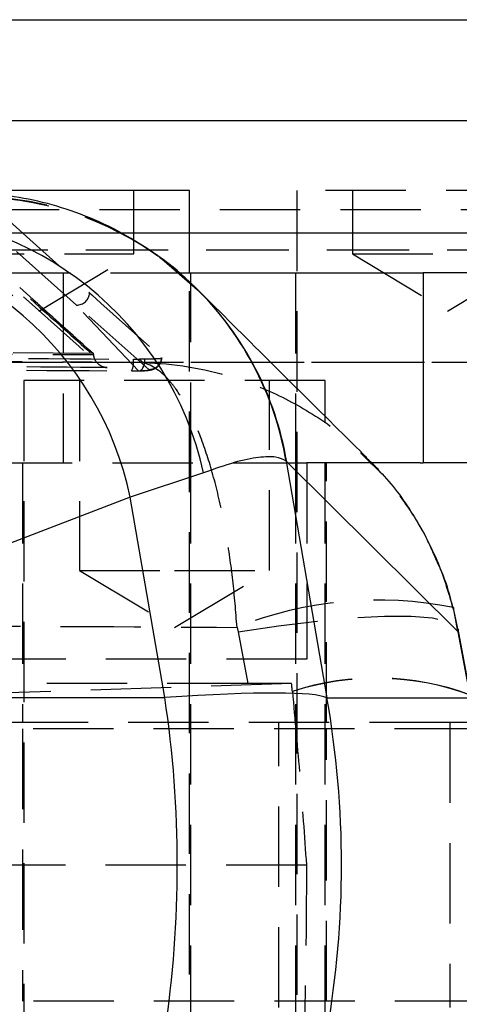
# Model space of a CAD drawing. Extents: x 62 to 368, y 48 to 256.
# Tile 18 of 41: x 95 to 102, y 59 to 74. Entities that reach past the tile are written whole.
import ezdxf

# ---------------------------------------------------------------- set-up
doc = ezdxf.new("R2010")
doc.units = 0
doc.linetypes.add('HIDDEN', pattern=[1.905, 1.27, -0.635])
doc.layers.get('0').update_dxf_attribs({"linetype": 'CONTINUOUS'})

msp = doc.modelspace()

# ---------------------------------------------------------------- linework, layer by layer
at = {"color": 7, "linetype": 'CONTINUOUS'}
for p, q in [((90.2816, 74.3619), (102.844, 74.3619)), ((89.7448, 72.7719), (102.3073, 72.7719)), ((96.2893, 71.6619), (92.6594, 71.6619)), ((97.4219, 71.6619), (96.2893, 71.6619)), ((97.4219, 70.3619), (97.4219, 71.6619)), ((97.2633, 70.3619), (101.1166, 70.3619)), ((101.1166, 70.3619), (101.1166, 67.3619)), ((101.8497, 70.3619), (101.1166, 70.3619)), ((97.4048, 70.2372), (97.4542, 70.191)), ((98.9485, 67.3892), (99.5943, 63.6524)), ((98.9583, 67.3798), (98.9485, 67.3892)), ((101.6671, 64.693), (98.9583, 67.3798)), ((101.07, 67.3619), (100.2967, 67.3619)), ((101.07, 67.3619), (101.1166, 67.3619)), ((101.8497, 67.3619), (101.1166, 67.3619)), ((97.6431, 67.205), (96.4843, 66.8196)), ((96.4843, 66.8196), (91.3803, 64.862)), ((97.0311, 63.6557), (96.4843, 66.8196)), ((101.6349, 64.8465), (101.5923, 65.0753)), ((101.5938, 65.042), (101.6671, 64.693)), ((101.861, 63.6549), (101.6671, 64.693)), ((101.8624, 63.6961), (101.6685, 64.7342)), ((91.4502, 63.6557), (97.0311, 63.6557)), ((99.5943, 63.6524), (101.8614, 63.6524))]:
    msp.add_line(p, q, dxfattribs=at)
at = {"color": 7, "linetype": 'HIDDEN'}
for p, q in [((94.2328, 72.7719), (106.7952, 72.7719)), ((96.5407, 70.6619), (96.5407, 71.6619)), ((102.748, 71.6619), (99.1181, 71.6619)), ((99.1181, 71.6619), (99.1181, 51.6619)), ((99.9994, 71.6619), (99.9994, 70.6619)), ((93.3257, 71.4075), (95.9022, 69.0878)), ((90.2816, 71.3619), (102.844, 71.3619)), ((95.6339, 69.8543), (94.0839, 71.2386)), ((89.502, 70.9979), (97.4219, 70.9979)), ((94.4756, 70.9979), (107.038, 70.9979)), ((90.0669, 70.7259), (102.6293, 70.7259)), ((93.5407, 70.6619), (96.5407, 70.6619)), ((93.5407, 70.6619), (95.0407, 69.7607)), ((93.9107, 70.7259), (102.6293, 70.7259)), ((95.0407, 69.7607), (96.5407, 70.6619)), ((99.9994, 70.6619), (102.9994, 70.6619)), ((99.9994, 70.6619), (101.4994, 69.7607)), ((101.4994, 69.7607), (102.9994, 70.6619)), ((88.5542, 70.3619), (97.2633, 70.3619)), ((95.4234, 70.3619), (95.4234, 67.3619)), ((97.4219, 51.6619), (97.4219, 70.3619)), ((97.4407, 67.3619), (97.4407, 70.3619)), ((99.0994, 70.3619), (99.0994, 67.3619)), ((96.7802, 68.8372), (95.6339, 69.8543)), ((96.6166, 68.8158), (95.6339, 69.8543)), ((95.9022, 69.0878), (89.5463, 69.1412)), ((95.9022, 69.0863), (95.9022, 69.0878)), ((95.9027, 69.072), (95.9022, 69.0863)), ((89.8241, 68.9519), (102.3865, 68.9519)), ((94.1535, 68.9519), (102.3865, 68.9519)), ((96.5351, 69.0003), (96.6338, 69.0004)), ((96.718, 69.0012), (96.6338, 69.0004)), ((96.6338, 69.0004), (96.6833, 68.9475)), ((99.5661, 68.6619), (94.8036, 68.6619)), ((94.8036, 68.6619), (94.8036, 54.6619)), ((95.6848, 68.6619), (95.6848, 65.6619)), ((98.6848, 65.6619), (98.6848, 68.6619)), ((99.5661, 54.6619), (99.5661, 68.6619)), ((86.679, 67.3619), (99.2747, 67.3619)), ((94.7848, 67.3619), (94.7848, 63.2619)), ((97.4407, 54.6619), (97.4407, 67.3619)), ((99.0994, 67.3619), (99.0994, 54.6619)), ((99.2747, 67.3619), (99.2747, 64.2619)), ((100.2967, 67.3619), (99.2747, 67.3619)), ((99.5848, 63.2619), (99.5848, 67.3619)), ((95.6848, 65.6619), (97.1848, 65.6619)), ((95.6848, 65.6619), (97.1848, 64.7607)), ((97.1848, 65.6619), (98.6848, 65.6619)), ((97.1848, 64.7607), (98.6848, 65.6619)), ((101.6562, 64.732), (101.6349, 64.8465)), ((98.1732, 64.7647), (98.1889, 64.6938)), ((98.1889, 64.6938), (98.3411, 63.879)), ((99.2747, 64.2619), (93.6467, 64.2619)), ((98.3411, 63.879), (87.6141, 63.879)), ((99.0355, 63.8787), (93.0566, 63.6809)), ((99.0473, 63.7547), (99.0476, 63.7514)), ((101.5345, 63.2619), (89.8767, 63.2619)), ((101.934, 63.1619), (91.0354, 63.1619)), ((94.7848, 63.1619), (94.7848, 58.8619)), ((98.8317, 58.7619), (98.8317, 63.2619)), ((99.5848, 58.8619), (99.5848, 63.1619)), ((101.933, 63.2619), (101.5345, 63.2619)), ((101.5345, 63.2619), (101.5345, 58.7619)), ((99.27, 61.0119), (93.2986, 61.0119)), ((101.9385, 58.8619), (91.0354, 58.8619))]:
    msp.add_line(p, q, dxfattribs=at)
at = {"color": 8, "linetype": 'CONTINUOUS'}
for p, q in [((97.4219, 70.9979), (102.0644, 70.9979)), ((101.5925, 65.0761), (101.5938, 65.042)), ((101.6685, 64.7342), (101.6671, 64.693))]:
    msp.add_line(p, q, dxfattribs=at)
at = {"color": 7, "linetype": 'HIDDEN', "flags": 128}
for points in [[(94.4122, 71.3276), (94.4739, 71.2724), (95.0579, 70.7496), (95.8419, 70.047)], [(96.95, 70.6103), (97.0039, 70.5706), (97.4048, 70.2372)], [(96.9685, 70.5941), (97.0227, 70.554), (97.5501, 70.098)], [(95.8419, 70.047), (95.8755, 70.0169), (96.0212, 69.8862), (96.6038, 69.3638), (96.9849, 69.0218)], [(96.6166, 68.8158), (96.6357, 68.8167), (96.6542, 68.8252), (96.6714, 68.841), (96.6867, 68.8636), (96.6994, 68.8921), (96.7091, 68.9254), (96.7154, 68.9623), (96.718, 69.0012)], [(98.1889, 64.6938), (98.8307, 64.7897), (99.4412, 64.864), (100.0042, 64.9146), (100.5042, 64.9402), (100.9279, 64.9401), (101.2638, 64.9143), (101.5028, 64.8634), (101.6384, 64.789), (101.6685, 64.7342)]]:
    msp.add_lwpolyline(points, dxfattribs=at)
at = {"color": 7, "linetype": 'HIDDEN'}
for centre, radius, start, end in [((93.9943, 66.5391), 5.031, 54.81143, 88.07344), ((94.0076, 66.5293), 5.0289, 54.60537, 87.89843), ((95.6382, 70.0583), 0.204, 268.78302, 356.84015), ((96.2389, 68.9534), 0.2999, 332.46703, 8.9804), ((100.4006, 59.2344), 5.9621, 78.46817, 111.93764), ((100.371, 59.6941), 4.2709, 69.56102, 108.05519), ((100.3722, 59.6881), 4.2738, 69.5868, 108.05561)]:
    msp.add_arc(centre, radius, start, end, dxfattribs=at)
at = {"color": 7, "linetype": 'CONTINUOUS'}
for centre, radius, start, end in [((92.5581, 66.084), 5.2071, 12.43282, 90.30009), ((91.4229, 65.7641), 5.1702, 11.77963, 86.86302), ((79.4955, 61.0119), 17.7337, 351.42621, 8.57379), ((84.566, 61.0119), 15.2585, 350.03469, 9.96531)]:
    msp.add_arc(centre, radius, start, end, dxfattribs=at)
at = {"color": 8, "linetype": 'CONTINUOUS'}
for centre, radius, start, end in [((93.9939, 66.5462), 5.0258, 9.65687, 46.48815), ((94.0096, 66.5399), 5.0194, 9.63238, 45.14142)]:
    msp.add_arc(centre, radius, start, end, dxfattribs=at)
at = {"color": 7, "linetype": 'HIDDEN'}
for centre, major_axis, ratio, start_param, end_param in [((97.7014, 63.861), (4.1297, 0.0028), 0.0043, 1.2418337, 1.4152555), ((99.2869, 55.372), (-4.0064, 43.3678), 0.0124596, 4.9057557, 4.9086705)]:
    msp.add_ellipse(centre, major_axis=major_axis, ratio=ratio, start_param=start_param, end_param=end_param, dxfattribs=at)
at = {"color": 7, "linetype": 'CONTINUOUS'}
msp.add_ellipse((81.3958, 61.0119), major_axis=(18.2474, 2.5918), ratio=0.0445434, start_param=0.0671918, end_param=0.5353792, dxfattribs=at)
for points, knots in [([(97.4496, 70.1852), (97.428, 70.2082), (97.2499, 70.3973), (96.8601, 70.6856), (96.2959, 71.0367), (95.7042, 71.3001), (95.1038, 71.4881), (94.5056, 71.5972), (94.0526, 71.6408), (93.8102, 71.6317), (93.7565, 71.6297)], [0, 0, 0, 0, 0.02263188, 0.1863357, 0.3460815, 0.50245734, 0.65602561, 0.80739494, 0.95733523, 1, 1, 1, 1]), ([(100.2233, 67.4467), (100.0748, 67.5933), (99.1871, 68.4698), (98.2939, 69.3586), (97.5501, 70.0986)], [0, 0, 0, 0, 0.1672813, 1, 1, 1, 1]), ([(98.9485, 67.3892), (98.9005, 67.4149), (98.8044, 67.4662), (98.524, 67.4581), (98.1502, 67.3844), (97.8121, 67.2648), (97.6431, 67.205)], [0, 0, 0, 0, 0.2461305, 0.4922513, 0.7461291, 1, 1, 1, 1]), ([(100.456, 67.194), (100.4382, 67.2168), (100.3646, 67.3107), (100.2747, 67.3891), (100.2065, 67.4485)], [0, 0, 0, 0, 0.241913, 1, 1, 1, 1]), ([(100.2113, 67.4345), (100.3099, 67.3419), (100.6172, 67.0535), (101.0021, 66.4928), (101.3761, 65.784), (101.5207, 65.2912), (101.5938, 65.042)], [0, 0, 0, 0, 0.1447079, 0.4508899, 0.7222223, 1, 1, 1, 1]), ([(101.5855, 65.0745), (101.542, 65.2496), (101.4859, 65.4759), (101.3876, 65.686), (101.3653, 65.7336)], [0, 0, 0, 0, 0.77375935, 1, 1, 1, 1])]:
    msp.add_open_spline(points, degree=3, knots=knots, dxfattribs=at)
at = {"color": 7, "linetype": 'HIDDEN'}
for points, knots in [([(95.9022, 69.0863), (95.4737, 69.4703), (94.6157, 70.2393), (93.7573, 71.0126), (93.3257, 71.401), (93.3256, 71.4011)], [0, 0, 0, 0, 0.4994087, 0.9999388, 1, 1, 1, 1]), ([(93.3808, 71.2603), (93.4543, 71.1941), (94.3209, 70.4133), (95.184, 69.6411), (95.9737, 68.9344)], [0, 0, 0, 0, 0.0848684, 1, 1, 1, 1]), ([(93.4894, 71.2257), (93.9304, 70.829), (94.8075, 70.0403), (95.6831, 69.2574), (96.1183, 68.8683)], [0, 0, 0, 0, 0.502896, 1, 1, 1, 1]), ([(97.6015, 70.0461), (97.5551, 70.0945), (97.4932, 70.1588), (97.4206, 70.2198), (97.4026, 70.235)], [0, 0, 0, 0, 0.7515261, 1, 1, 1, 1]), ([(89.1621, 69.0518), (89.2963, 69.0507), (89.9671, 69.0455), (92.4247, 69.0269), (94.7482, 69.0118), (96.5351, 69.0003)], [0, 0, 0, 0, 0.0545862, 0.272931, 1, 1, 1, 1]), ([(89.5453, 69.1238), (89.5456, 69.1238), (90.6065, 69.1148), (92.7242, 69.0958), (94.844, 69.08), (95.9025, 69.072), (95.9027, 69.072)], [0, 0, 0, 0, 0.0001558, 0.5002795, 0.9999223, 1, 1, 1, 1]), ([(95.9027, 69.072), (95.9058, 69.0529), (95.9119, 69.0149), (95.9435, 68.9592), (95.9973, 68.9058), (96.0601, 68.8771), (96.1034, 68.8695), (96.1175, 68.8683), (96.1183, 68.8683)], [0, 0, 0, 0, 0.1572196, 0.3135129, 0.5425191, 0.8512135, 0.9921424, 1, 1, 1, 1]), ([(96.6833, 68.9475), (95.2641, 68.9551), (92.4384, 68.9704), (89.6132, 68.9888), (88.2069, 68.998)], [0, 0, 0, 0, 0.502233, 1, 1, 1, 1]), ([(96.1183, 68.8683), (94.9951, 68.8765), (93.7784, 68.8854), (92.5618, 68.8959), (92.4684, 68.8967)], [0, 0, 0, 0, 0.9232293, 1, 1, 1, 1]), ([(96.6251, 68.8153), (96.6255, 68.8153), (96.6785, 68.8155), (96.7426, 68.8209), (96.8028, 68.8282), (96.8522, 68.8416), (96.9008, 68.866), (96.9463, 68.9086), (96.9787, 68.9617), (96.9824, 69.0017), (96.9839, 69.0182)], [0, 0, 0, 0, 0.0023838, 0.2939755, 0.4723922, 0.5705635, 0.6741299, 0.7846675, 0.9114334, 1, 1, 1, 1]), ([(98.1732, 64.7647), (98.1532, 65.0151), (98.1132, 65.5158), (98.0063, 66.2467), (97.8625, 66.9406), (97.6779, 67.5798), (97.4607, 68.1187), (97.2682, 68.4527), (97.0143, 68.7797), (96.8328, 68.9086), (96.6848, 68.9471), (96.6833, 68.9475)], [0, 0, 0, 0, 0.1140598, 0.2281246, 0.353592, 0.4790693, 0.609357, 0.7396537, 0.7872606, 0.9978152, 1, 1, 1, 1]), ([(96.6833, 68.9475), (96.6882, 68.9473), (97.1634, 68.9354), (97.7478, 68.839), (98.5679, 68.5599), (99.1924, 68.2592), (99.8047, 67.8533), (100.1116, 67.5372), (100.2113, 67.4345)], [0, 0, 0, 0, 0.0037361, 0.3639225, 0.4453424, 0.6650444, 0.8911536, 1, 1, 1, 1]), ([(96.9849, 69.0218), (96.9846, 69.0177), (96.9839, 69.0094), (96.9106, 69.0039), (96.8131, 69.0021), (96.7406, 69.0014), (96.718, 69.0012)], [0, 0, 0, 0, 0.284196, 0.5759948, 0.8678207, 1, 1, 1, 1]), ([(96.7801, 68.8372), (96.8068, 68.84), (96.8603, 68.8456), (96.9283, 68.8923), (96.9724, 68.9545), (96.9811, 69.0013), (96.9849, 69.0218)], [0, 0, 0, 0, 0.2645278, 0.5290578, 0.7935834, 1, 1, 1, 1]), ([(89.1317, 68.8688), (89.2658, 68.8677), (89.9366, 68.8622), (92.3944, 68.8427), (94.7179, 68.8269), (96.5049, 68.8148)], [0, 0, 0, 0, 0.0545866, 0.2729328, 1, 1, 1, 1]), ([(96.5049, 68.8148), (96.5387, 68.8148), (96.5775, 68.8148), (96.6121, 68.8157), (96.6166, 68.8158)], [0, 0, 0, 0, 0.8727085, 1, 1, 1, 1]), ([(96.6166, 68.8158), (96.6293, 68.8162), (96.6726, 68.8176), (96.7324, 68.8217), (96.7791, 68.8287), (96.7798, 68.8344), (96.7802, 68.8372)], [0, 0, 0, 0, 0.121281, 0.4134835, 0.7070974, 1, 1, 1, 1]), ([(101.3653, 65.7336), (101.3013, 65.8845), (101.15, 66.2412), (100.8447, 66.7347), (100.5784, 67.0493), (100.456, 67.194)], [0, 0, 0, 0, 0.28367478, 0.67062377, 1, 1, 1, 1]), ([(87.7646, 64.8334), (89.5023, 64.8206), (92.9718, 64.7948), (96.4413, 64.7748), (98.1732, 64.7647)], [0, 0, 0, 0, 0.5008309, 1, 1, 1, 1]), ([(99.0476, 63.7514), (99.0888, 63.3003), (99.1717, 62.3933), (99.2371, 61.474), (99.27, 61.0119)], [0, 0, 0, 0, 0.4974542, 1, 1, 1, 1]), ([(99.27, 61.0119), (99.2684, 60.5501), (99.2653, 59.6214), (99.2431, 58.7077), (99.2319, 58.2484)], [0, 0, 0, 0, 0.4972793, 1, 1, 1, 1])]:
    msp.add_open_spline(points, degree=3, knots=knots, dxfattribs=at)

doc.saveas('drawing.dxf')
